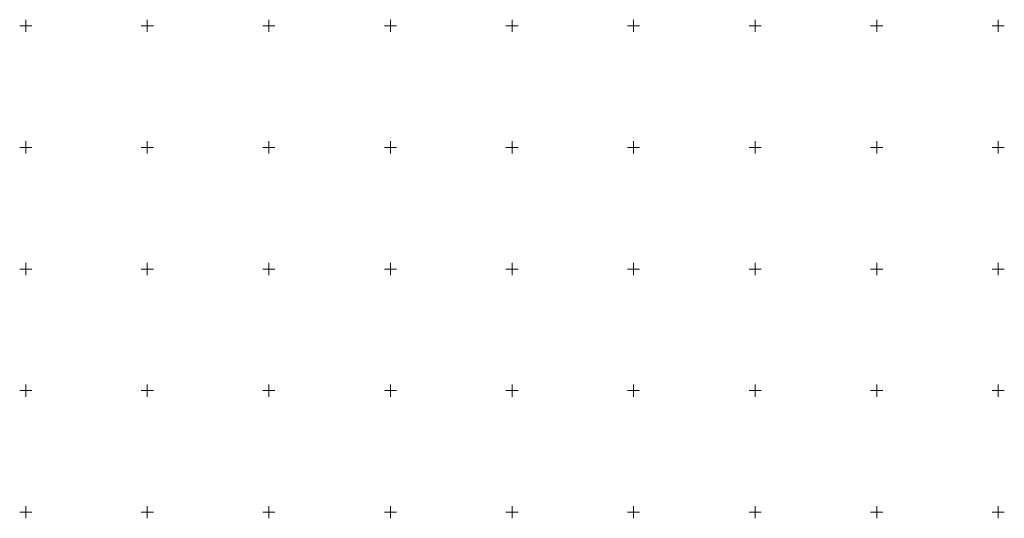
# Model space of a CAD drawing. Header units: metres. Extents: x 7428798 to 7429202, y 5612748 to 5613252.
# Tile 5 of 5: x 7428798 to 7429202, y 5613048 to 5613252. Entities that reach past the tile are written whole.
import ezdxf

# ---------------------------------------------------------------- set-up
doc = ezdxf.new("R2010")
doc.units = ezdxf.units.M
doc.linetypes.add('1', pattern=[0])
doc.layers.add('Podzial_sekcyjny_krzyze', color=7, linetype='1', lineweight=18)

msp = doc.modelspace()

# ---------------------------------------------------------------- linework, layer by layer
at = {"layer": 'Podzial_sekcyjny_krzyze'}
for p, q in [((7428800, 5613247.5), (7428800, 5613252.5)), ((7428850, 5613247.5), (7428850, 5613252.5)), ((7428900, 5613247.5), (7428900, 5613252.5)), ((7428950, 5613247.5), (7428950, 5613252.5)), ((7429000, 5613247.5), (7429000, 5613252.5)), ((7429050, 5613247.5), (7429050, 5613252.5)), ((7429100, 5613247.5), (7429100, 5613252.5)), ((7429150, 5613247.5), (7429150, 5613252.5)), ((7429200, 5613247.5), (7429200, 5613252.5)), ((7428797.5, 5613250), (7428802.5, 5613250)), ((7428847.5, 5613250), (7428852.5, 5613250)), ((7428897.5, 5613250), (7428902.5, 5613250)), ((7428947.5, 5613250), (7428952.5, 5613250)), ((7428997.5, 5613250), (7429002.5, 5613250)), ((7429047.5, 5613250), (7429052.5, 5613250)), ((7429097.5, 5613250), (7429102.5, 5613250)), ((7429147.5, 5613250), (7429152.5, 5613250)), ((7429197.5, 5613250), (7429202.5, 5613250)), ((7428797.5, 5613200), (7428802.5, 5613200)), ((7428800, 5613197.5), (7428800, 5613202.5)), ((7428847.5, 5613200), (7428852.5, 5613200)), ((7428850, 5613197.5), (7428850, 5613202.5)), ((7428897.5, 5613200), (7428902.5, 5613200)), ((7428900, 5613197.5), (7428900, 5613202.5)), ((7428947.5, 5613200), (7428952.5, 5613200)), ((7428950, 5613197.5), (7428950, 5613202.5)), ((7428997.5, 5613200), (7429002.5, 5613200)), ((7429000, 5613197.5), (7429000, 5613202.5)), ((7429047.5, 5613200), (7429052.5, 5613200)), ((7429050, 5613197.5), (7429050, 5613202.5)), ((7429097.5, 5613200), (7429102.5, 5613200)), ((7429100, 5613197.5), (7429100, 5613202.5)), ((7429147.5, 5613200), (7429152.5, 5613200)), ((7429150, 5613197.5), (7429150, 5613202.5)), ((7429197.5, 5613200), (7429202.5, 5613200)), ((7429200, 5613197.5), (7429200, 5613202.5)), ((7428800, 5613147.5), (7428800, 5613152.5)), ((7428850, 5613147.5), (7428850, 5613152.5)), ((7428900, 5613147.5), (7428900, 5613152.5)), ((7428950, 5613147.5), (7428950, 5613152.5)), ((7429000, 5613147.5), (7429000, 5613152.5)), ((7429050, 5613147.5), (7429050, 5613152.5)), ((7429100, 5613147.5), (7429100, 5613152.5)), ((7429150, 5613147.5), (7429150, 5613152.5)), ((7429200, 5613147.5), (7429200, 5613152.5)), ((7428797.5, 5613150), (7428802.5, 5613150)), ((7428847.5, 5613150), (7428852.5, 5613150)), ((7428897.5, 5613150), (7428902.5, 5613150)), ((7428947.5, 5613150), (7428952.5, 5613150)), ((7428997.5, 5613150), (7429002.5, 5613150)), ((7429047.5, 5613150), (7429052.5, 5613150)), ((7429097.5, 5613150), (7429102.5, 5613150)), ((7429147.5, 5613150), (7429152.5, 5613150)), ((7429197.5, 5613150), (7429202.5, 5613150)), ((7428800, 5613097.5), (7428800, 5613102.5)), ((7428850, 5613097.5), (7428850, 5613102.5)), ((7428900, 5613097.5), (7428900, 5613102.5)), ((7428950, 5613097.5), (7428950, 5613102.5)), ((7429000, 5613097.5), (7429000, 5613102.5)), ((7429050, 5613097.5), (7429050, 5613102.5)), ((7429100, 5613097.5), (7429100, 5613102.5)), ((7429150, 5613097.5), (7429150, 5613102.5)), ((7429200, 5613097.5), (7429200, 5613102.5)), ((7428797.5, 5613100), (7428802.5, 5613100)), ((7428847.5, 5613100), (7428852.5, 5613100)), ((7428897.5, 5613100), (7428902.5, 5613100)), ((7428947.5, 5613100), (7428952.5, 5613100)), ((7428997.5, 5613100), (7429002.5, 5613100)), ((7429047.5, 5613100), (7429052.5, 5613100)), ((7429097.5, 5613100), (7429102.5, 5613100)), ((7429147.5, 5613100), (7429152.5, 5613100)), ((7429197.5, 5613100), (7429202.5, 5613100)), ((7428797.5, 5613050), (7428802.5, 5613050)), ((7428800, 5613047.5), (7428800, 5613052.5)), ((7428847.5, 5613050), (7428852.5, 5613050)), ((7428850, 5613047.5), (7428850, 5613052.5)), ((7428897.5, 5613050), (7428902.5, 5613050)), ((7428900, 5613047.5), (7428900, 5613052.5)), ((7428947.5, 5613050), (7428952.5, 5613050)), ((7428950, 5613047.5), (7428950, 5613052.5)), ((7428997.5, 5613050), (7429002.5, 5613050)), ((7429000, 5613047.5), (7429000, 5613052.5)), ((7429047.5, 5613050), (7429052.5, 5613050)), ((7429050, 5613047.5), (7429050, 5613052.5)), ((7429097.5, 5613050), (7429102.5, 5613050)), ((7429100, 5613047.5), (7429100, 5613052.5)), ((7429147.5, 5613050), (7429152.5, 5613050)), ((7429150, 5613047.5), (7429150, 5613052.5)), ((7429197.5, 5613050), (7429202.5, 5613050)), ((7429200, 5613047.5), (7429200, 5613052.5))]:
    msp.add_line(p, q, dxfattribs=at)

doc.saveas('drawing.dxf')
